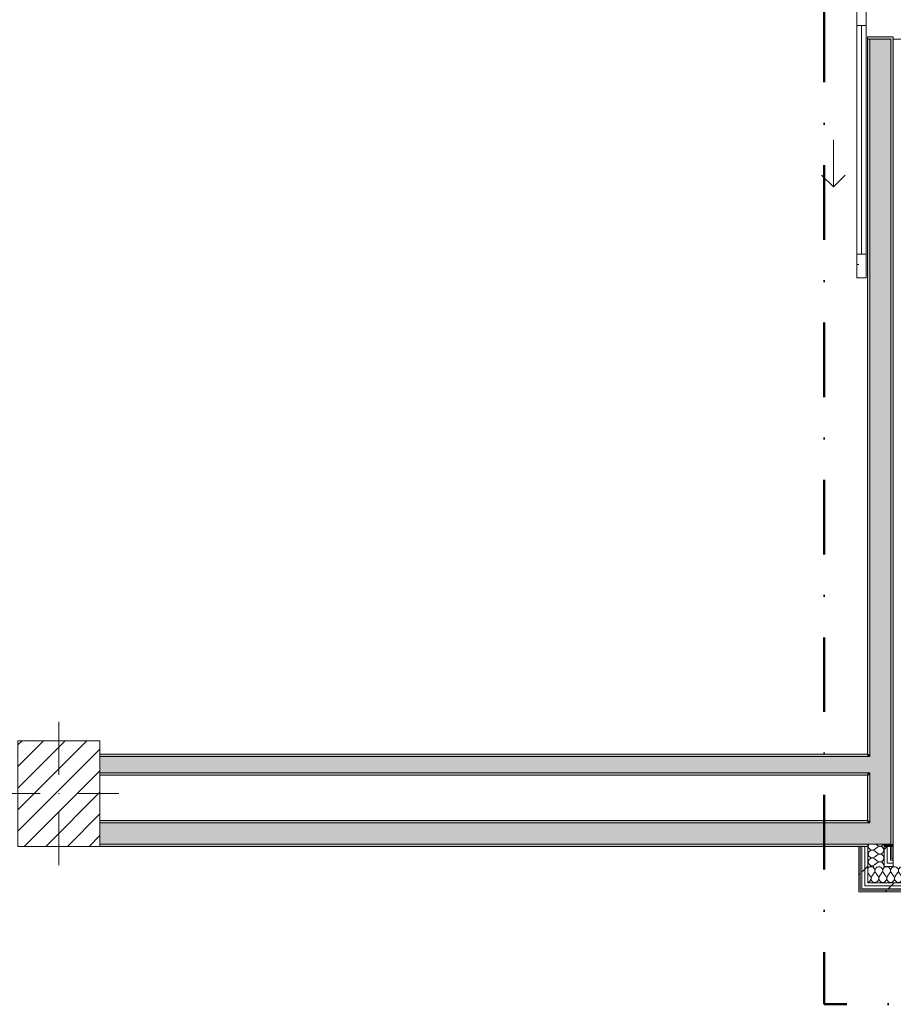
# Model space of a CAD drawing. Header units: millimetres. Extents: x -40968 to 77376, y -17881 to 4746.
# Tile 125 of 180: x -7360 to -3638, y -17757 to -13563. Entities that reach past the tile are written whole.
import ezdxf

# ---------------------------------------------------------------- set-up
doc = ezdxf.new("R2010")
doc.units = ezdxf.units.MM
doc.header["$MEASUREMENT"] = 0
doc.linetypes.add('Punto & Rayas', pattern=[670.277762, 317.5, -176.388889, 0, -176.388874])
doc.linetypes.add('Wipeout_Contour', pattern=[1000, 0, -1000])
for name, color, linetype, lineweight, true_color in [('01_2D_Ambit_Pluma_Nº__242', 7, 'Continuous', 50, 0xfb0013), ('12_FAÇ_Façana_Pluma_Nº__102', 7, 'Continuous', 5, 0xcccccc), ('12_FAÇ_Façana_Pluma_Nº__176', 7, 'Continuous', 15, 0x93a0c6), ('Nuevo_08_E_Envans secs_Pluma_Nº__102', 7, 'Continuous', 5, 0xcccccc), ('Nuevo_08_E_Envans secs_Pluma_Nº__171', 171, 'Continuous', 13, 0xaaaaff), ('Nuevo_08_E_Envans secs_Pluma_Nº__177', 7, 'Continuous', 15, 0xf7e046), ('Puertas Archicad_Pluma_Nº__3', 7, 'Continuous', 5, 0xa4a4a4)]:
    doc.layers.add(name, color=color, linetype=linetype, lineweight=lineweight, true_color=true_color)
for name, color, linetype in [('10_ESTR_Pilars', 7, 'Continuous'), ('12_FAÇ_Façana', 7, 'Continuous'), ('Nuevo_08_E_Envans secs', 7, 'Continuous'), ('Puertas Archicad', 7, 'Continuous')]:
    doc.layers.add(name, color=color, linetype=linetype)
for name, color, linetype, lineweight in [('10_ESTR_Pilars_Pluma_Nº__20', 1, 'Continuous', 5), ('10_ESTR_Pilars_Pluma_Nº__28', 7, 'Continuous', 20), ('10_ESTR_Pilars_Pluma_Nº__42', 8, 'Continuous', 25), ('12_FAÇ_Façana_Pluma_Nº__7', 7, 'Continuous', 5), ('Nuevo_08_E_Envans secs_Pluma_Nº__1', 7, 'Continuous', 5), ('Nuevo_12_FAÇ_Façana_Pluma_Nº__1', 7, 'Continuous', 5), ('Puertas Archicad_Pluma_Nº__1', 7, 'Continuous', 5), ('Puertas Archicad_Pluma_Nº__7', 7, 'Continuous', 5)]:
    doc.layers.add(name, color=color, linetype=linetype, lineweight=lineweight)
pattern_1 = [(0, (0, 0), (0, 779.42), [48.75, -401.25]), (0, (225, 389.7), (0, 779.42), [48.75, -401.25]), (60, (0, 0), (-675, 389.7), [48.75, -401.25]), (60, (450, 0), (-675, 389.7), [48.75, -401.25]), (120, (48.75, 0), (675, 389.7), [48.75, -401.25]), (120, (498.75, 0), (675, 389.7), [48.75, -401.25]), (0, (0, 75), (0, 150), [0, -150, 0, -225]), (45, (75, 75), (-106.066, 106.066), [0, -112.5, 0, -187.5])]
pattern_2 = [(45, (0, 0), (-183.8478, 183.8478), [195, -65]), (45, (7e-14, 183.85), (-183.8478, 183.8478), [195, -65])]

# ---------------------------------------------------------------- blocks, each defined once
blk = doc.blocks.new('Muro_42_5', base_point=(-18875.4, -17084))
at = {"layer": '12_FAÇ_Façana_Pluma_Nº__102', "linetype": 'Continuous', "lineweight": 0, "true_color": 0xe5e5e5}
for points in [[(-7017.9, -16984), (-7017.9, -17074), (-3738.9, -17074), (-3738.9, -16984)], [(-3738.9, -16984), (-3648.9, -17074), (-3648.9, -16984)], [(-3738.9, -17074), (-3648.9, -17074), (-3738.9, -16984)]]:
    blk.add_hatch(color=254, dxfattribs=at).paths.add_polyline_path(points)
at = {"layer": '12_FAÇ_Façana_Pluma_Nº__176', "linetype": 'Continuous', "lineweight": 0, "true_color": 0x495063}
for points in [[(-7017.9, -16974), (-7017.9, -16984), (-3748.9, -16984), (-3748.9, -16974)], [(-3748.9, -16974), (-3738.9, -16984), (-3738.9, -16974)], [(-3748.9, -16984), (-3738.9, -16984), (-3748.9, -16974)], [(-7017.9, -17074), (-7017.9, -17084), (-3746.9, -17084), (-3746.9, -17074)], [(-3648.9, -17074), (-3676.9, -17074), (-3676.9, -17084), (-3648.9, -17084)], [(-3648.9, -17074), (-3638.9, -17084), (-3638.9, -17074)], [(-3648.9, -17084), (-3638.9, -17084), (-3648.9, -17074)]]:
    blk.add_hatch(color=251, dxfattribs=at).paths.add_polyline_path(points)
at = {"layer": '12_FAÇ_Façana_Pluma_Nº__7', "color": 7, "linetype": 'Continuous', "lineweight": 5}
for p, q in [((-3738.9, -16984), (-3738.9, -16974)), ((-3738.9, -16984), (-7017.9, -16984)), ((-3648.9, -17074), (-3648.9, -16984)), ((-7017.9, -17074), (-3746.9, -17074)), ((-3676.9, -17074), (-3746.9, -17074)), ((-3738.9, -17074), (-3648.9, -17074))]:
    blk.add_line(p, q, dxfattribs=at)
at = {"layer": '12_FAÇ_Façana_Pluma_Nº__7', "color": 7, "linetype": 'Continuous', "lineweight": 5, "flags": 128}
for points in [[(-3748.9, -16974), (-7017.9, -16974)], [(-7017.9, -17084), (-3746.9, -17084)], [(-3676.9, -17084), (-3638.9, -17084)], [(-3638.9, -17084), (-3638.9, -17074)]]:
    blk.add_lwpolyline(points, dxfattribs=at)
at = {"layer": 'Nuevo_12_FAÇ_Façana_Pluma_Nº__1', "color": 7, "linetype": 'Continuous', "lineweight": 5}
for p, q in [((-3746.9, -17074), (-3746.9, -17084)), ((-3676.9, -17084), (-3676.9, -17074))]:
    blk.add_line(p, q, dxfattribs=at)
blk = doc.blocks.new('Puerta Corredera Exterior 27')
at = {"layer": 'Puertas Archicad', "linetype": 'Continuous', "lineweight": 0, "true_color": 0xffffff}
h = blk.add_hatch(dxfattribs=at)
h.set_pattern_fill('Hormigón_en_Masa_0005', style=0, pattern_type=2)
h.set_pattern_definition(pattern_1)
h.paths.add_polyline_path([(428.1, 45), (428.1, 5), (528.1, 5), (528.1, 45)])
h = blk.add_hatch(dxfattribs=at)
h.set_pattern_fill('Hormigón_en_Masa_0005', style=0, pattern_type=2)
h.set_pattern_definition(pattern_1)
h.paths.add_polyline_path([(1602.1, 5), (1602.1, 45), (1502.1, 45), (1502.1, 5)])
at = {"layer": 'Puertas Archicad_Pluma_Nº__1', "color": 7, "linetype": 'Continuous', "lineweight": 5}
for p, q in [((428.1, 45), (528.1, 45)), ((428.1, 5), (428.1, 45)), ((528.1, 45), (528.1, 5)), ((1502.1, 5), (1502.1, 45)), ((1502.1, 45), (1602.1, 45)), ((1602.1, 45), (1602.1, 5)), ((528.1, 5), (428.1, 5)), ((528.1, 25), (1502.1, 25)), ((1602.1, 5), (1502.1, 5))]:
    blk.add_line(p, q, dxfattribs=at)
at = {"layer": 'Puertas Archicad_Pluma_Nº__1', "color": 7, "linetype": 'Continuous', "lineweight": 5, "flags": 128}
for points in [[(528.1, 45), (1502.1, 45), (1502.1, 25), (528.1, 25)], [(528.1, 25), (1502.1, 25), (1502.1, 5), (528.1, 5)]]:
    blk.add_lwpolyline(points, close=True, dxfattribs=at)
at = {"layer": 'Puertas Archicad_Pluma_Nº__3', "color": 253, "linetype": 'Continuous', "lineweight": 5, "true_color": 0xa4a4a4}
for p, q in [((1215.1, 145), (1165.1, 195)), ((1015.1, 145), (1215.1, 145)), ((1215.1, 145), (1165.1, 95))]:
    blk.add_line(p, q, dxfattribs=at)
at = {"layer": 'Puertas Archicad_Pluma_Nº__7', "color": 7, "linetype": 'Continuous', "lineweight": 5}
for p, q in [((-577, 0), (-577, -110)), ((577, 0), (577, -110)), ((-587, -110), (-577, -110)), ((587, -110), (577, -110))]:
    blk.add_line(p, q, dxfattribs=at)
blk = doc.blocks.new('Muro_45_5', base_point=(-3748.9, -17084))
at = {"layer": '12_FAÇ_Façana_Pluma_Nº__102', "linetype": 'Continuous', "lineweight": 0, "true_color": 0xe5e5e5}
for points in [[(-3738.9, -16701), (-3648.9, -16701), (-3648.9, -13647), (-3738.9, -13647)], [(-3738.9, -16701), (-3738.9, -16771), (-3648.9, -16771), (-3648.9, -16701)], [(-3738.9, -16771), (-3738.9, -16984), (-3648.9, -16984), (-3648.9, -16771)]]:
    blk.add_hatch(color=254, dxfattribs=at).paths.add_polyline_path(points)
at = {"layer": '12_FAÇ_Façana_Pluma_Nº__176', "linetype": 'Continuous', "lineweight": 0, "true_color": 0x495063}
for points in [[(-3638.9, -13647), (-3638.9, -13637), (-3748.9, -13637), (-3748.9, -13647), (-3648.9, -13647)], [(-3748.9, -13647), (-3748.9, -16691), (-3738.9, -16691), (-3738.9, -13647)], [(-3638.9, -13647), (-3648.9, -13647), (-3648.9, -17074), (-3638.9, -17074)], [(-3748.9, -16691), (-3748.9, -16701), (-3738.9, -16701), (-3738.9, -16691)], [(-3748.9, -16771), (-3748.9, -16781), (-3738.9, -16781), (-3738.9, -16771)], [(-3748.9, -16781), (-3748.9, -16974), (-3738.9, -16974), (-3738.9, -16781)]]:
    blk.add_hatch(color=251, dxfattribs=at).paths.add_polyline_path(points)
at = {"layer": '12_FAÇ_Façana_Pluma_Nº__7', "color": 7, "linetype": 'Continuous', "lineweight": 5}
for p, q in [((-3748.9, -13637), (-3638.9, -13637)), ((-3748.9, -13647), (-3748.9, -13637)), ((-3648.9, -13647), (-3748.9, -13647)), ((-3738.9, -13647), (-3738.9, -16701)), ((-3648.9, -16701), (-3648.9, -13647)), ((-3638.9, -13647), (-3638.9, -13637)), ((-3738.9, -16701), (-3748.9, -16701)), ((-3648.9, -16771), (-3648.9, -16701)), ((-3748.9, -16771), (-3738.9, -16771)), ((-3738.9, -16771), (-3738.9, -16974)), ((-3648.9, -16984), (-3648.9, -16771)), ((-3738.9, -16984), (-3738.9, -16974)), ((-3648.9, -17074), (-3648.9, -16984))]:
    blk.add_line(p, q, dxfattribs=at)
at = {"layer": '12_FAÇ_Façana_Pluma_Nº__7', "color": 7, "linetype": 'Continuous', "lineweight": 5, "flags": 128}
for points in [[(-3748.9, -13647), (-3748.9, -16691)], [(-3638.9, -17074), (-3638.9, -13647)], [(-3748.9, -16781), (-3748.9, -16974)]]:
    blk.add_lwpolyline(points, dxfattribs=at)
at = {"layer": 'Puertas Archicad', "color": 253, "linetype": 'Continuous', "lineweight": 5, "true_color": 0xa4a4a6, "xscale": -1, "zscale": 1000, "rotation": 90}
blk.add_blockref('Puerta Corredera Exterior 27', (-3748.9, -13060), dxfattribs=at)
blk = doc.blocks.new('Muro_58_5', base_point=(-3748.9, -16691))
at = {"layer": '12_FAÇ_Façana_Pluma_Nº__102', "linetype": 'Continuous', "lineweight": 0, "true_color": 0xe5e5e5}
for points in [[(-7017.9, -16701), (-7017.9, -16771), (-3748.9, -16771), (-3748.9, -16701)], [(-3748.9, -16701), (-3748.9, -16771), (-3738.9, -16771), (-3738.9, -16701)]]:
    blk.add_hatch(color=254, dxfattribs=at).paths.add_polyline_path(points)
at = {"layer": '12_FAÇ_Façana_Pluma_Nº__176', "linetype": 'Continuous', "lineweight": 0, "true_color": 0x495063}
for points in [[(-7017.9, -16691), (-7017.9, -16701), (-3748.9, -16701), (-3748.9, -16691)], [(-7017.9, -16781), (-3748.9, -16781), (-3748.9, -16771), (-7017.9, -16771)]]:
    blk.add_hatch(color=251, dxfattribs=at).paths.add_polyline_path(points)
at = {"layer": '12_FAÇ_Façana_Pluma_Nº__7', "color": 7, "linetype": 'Continuous', "lineweight": 5}
for p, q in [((-3748.9, -16701), (-7017.9, -16701)), ((-3738.9, -16701), (-3748.9, -16701)), ((-7017.9, -16771), (-3748.9, -16771)), ((-3748.9, -16771), (-3738.9, -16771))]:
    blk.add_line(p, q, dxfattribs=at)
at = {"layer": '12_FAÇ_Façana_Pluma_Nº__7', "color": 7, "linetype": 'Continuous', "lineweight": 5, "flags": 128}
for points in [[(-3748.9, -16691), (-7017.9, -16691)], [(-7017.9, -16781), (-3748.9, -16781)]]:
    blk.add_lwpolyline(points, dxfattribs=at)
blk = doc.blocks.new('*X116')
at = {"layer": 'Nuevo_08_E_Envans secs_Pluma_Nº__102', "color": 254, "linetype": 'Continuous', "lineweight": 5, "true_color": 0xcccccc}
for p, q in [((-3745.6, -17176.1), (-3746.9, -17177.9)), ((-3742.1, -17173.1), (-3745.6, -17176.1)), ((-3737.9, -17171.3), (-3742.1, -17173.1)), ((-3733.3, -17170.6), (-3737.9, -17171.3)), ((-3728.8, -17171.3), (-3733.3, -17170.6)), ((-3724.6, -17173.1), (-3728.8, -17171.3)), ((-3721, -17176.1), (-3724.6, -17173.1)), ((-3718.4, -17179.9), (-3721, -17176.1)), ((-3717, -17184.2), (-3718.4, -17179.9)), ((-3717.8, -17193.3), (-3716.7, -17188.8)), ((-3716.7, -17188.8), (-3717, -17184.2)), ((-3716.4, -17184.2), (-3716.6, -17188.8)), ((-3716.6, -17188.8), (-3715.6, -17193.3)), ((-3714.9, -17179.9), (-3716.4, -17184.2)), ((-3712.3, -17176.1), (-3714.9, -17179.9)), ((-3708.8, -17173.1), (-3712.3, -17176.1)), ((-3704.6, -17171.3), (-3708.8, -17173.1)), ((-3700, -17170.6), (-3704.6, -17171.3)), ((-3695.4, -17171.3), (-3700, -17170.6)), ((-3691.2, -17173.1), (-3695.4, -17171.3)), ((-3687.7, -17176.1), (-3691.2, -17173.1)), ((-3686.2, -17178.3), (-3687.7, -17176.1)), ((-3746.9, -17196.9), (-3746.7, -17197.3)), ((-3736.7, -17210.6), (-3746.7, -17197.3)), ((-3733.4, -17219.1), (-3736.7, -17210.6)), ((-3734.9, -17227), (-3733.4, -17219.1)), ((-3730, -17210.6), (-3733.3, -17219.1)), ((-3733.3, -17219.1), (-3732.3, -17224.4)), ((-3730, -17210.6), (-3720, -17197.3)), ((-3720, -17197.3), (-3717.8, -17193.3)), ((-3715.6, -17193.3), (-3713.3, -17197.3)), ((-3709.9, -17201.9), (-3713.3, -17197.3)), ((-3746.9, -17236.4), (-3743.3, -17235.4))]:
    blk.add_line(p, q, dxfattribs=at)
blk = doc.blocks.new('*X117')
at = {"layer": 'Nuevo_08_E_Envans secs_Pluma_Nº__102', "color": 254, "linetype": 'Continuous', "lineweight": 5, "true_color": 0xcccccc}
for p, q in [((-3703.3, -17210.6), (-3709.9, -17201.9)), ((-3696.7, -17210.6), (-3686.7, -17197.3)), ((-3676.9, -17201.5), (-3680, -17197.3))]:
    blk.add_line(p, q, dxfattribs=at)
for centre, start, end in [((-3700, -17187.3), 323.1301, 33.3181), ((-3666.7, -17187.3), 127.8541, 216.8699), ((-3750, -17220.6), 290.4481, 339.5519), ((-3716.7, -17220.6), 194.6933, 36.8699), ((-3683.3, -17220.6), 143.1301, 292.7274)]:
    blk.add_arc(centre, 16.7, start, end, dxfattribs=at)
blk = doc.blocks.new('*X118')
at = {"layer": 'Nuevo_08_E_Envans secs_Pluma_Nº__102', "color": 254, "linetype": 'Continuous', "lineweight": 5, "true_color": 0xcccccc}
for p, q in [((-3675.4, -17173.1), (-3676.9, -17174.3)), ((-3671.2, -17171.3), (-3675.4, -17173.1)), ((-3666.7, -17170.6), (-3671.2, -17171.3)), ((-3662.1, -17171.3), (-3666.7, -17170.6)), ((-3657.9, -17173.1), (-3662.1, -17171.3)), ((-3654.4, -17176.1), (-3657.9, -17173.1)), ((-3651.8, -17179.9), (-3654.4, -17176.1)), ((-3650.3, -17184.2), (-3651.8, -17179.9)), ((-3651.1, -17193.3), (-3650.1, -17188.8)), ((-3650.1, -17188.8), (-3650.3, -17184.2)), ((-3649.7, -17184.2), (-3649.9, -17188.8)), ((-3649.9, -17188.8), (-3648.9, -17193.3)), ((-3648.2, -17179.9), (-3649.7, -17184.2)), ((-3645.6, -17176.1), (-3648.2, -17179.9)), ((-3642.1, -17173.1), (-3645.6, -17176.1)), ((-3638.9, -17171.7), (-3642.1, -17173.1)), ((-3670, -17210.6), (-3676.9, -17201.5)), ((-3674.6, -17234.8), (-3668.4, -17228.1)), ((-3666.7, -17219.1), (-3670, -17210.6)), ((-3668.4, -17228.1), (-3666.7, -17219.1)), ((-3663.3, -17210.6), (-3666.6, -17219.1)), ((-3666.6, -17219.1), (-3664.9, -17228.1)), ((-3664.9, -17228.1), (-3658.8, -17234.8)), ((-3663.3, -17210.6), (-3653.3, -17197.3)), ((-3653.3, -17197.3), (-3651.1, -17193.3)), ((-3648.9, -17193.3), (-3646.7, -17197.3)), ((-3638.9, -17207.7), (-3646.7, -17197.3)), ((-3641.2, -17234.8), (-3638.9, -17232.3)), ((-3676.9, -17235.5), (-3674.6, -17234.8)), ((-3658.8, -17234.8), (-3650, -17237.3)), ((-3650, -17237.3), (-3641.2, -17234.8))]:
    blk.add_line(p, q, dxfattribs=at)
blk = doc.blocks.new('*X119')
at = {"layer": 'Nuevo_08_E_Envans secs_Pluma_Nº__102', "color": 254, "linetype": 'Continuous', "lineweight": 5, "true_color": 0xcccccc}
for p, q in [((-3637.9, -17171.3), (-3638.9, -17171.7)), ((-3633.3, -17170.6), (-3637.9, -17171.3)), ((-3628.8, -17171.3), (-3633.3, -17170.6)), ((-3624.6, -17173.1), (-3628.8, -17171.3)), ((-3621, -17176.1), (-3624.6, -17173.1)), ((-3618.4, -17179.9), (-3621, -17176.1)), ((-3617, -17184.2), (-3618.4, -17179.9)), ((-3617.8, -17193.3), (-3616.7, -17188.8)), ((-3616.7, -17188.8), (-3617, -17184.2)), ((-3616.4, -17184.2), (-3616.6, -17188.8)), ((-3616.6, -17188.8), (-3615.6, -17193.3)), ((-3614.9, -17179.9), (-3616.4, -17184.2)), ((-3612.3, -17176.1), (-3614.9, -17179.9)), ((-3608.8, -17173.1), (-3612.3, -17176.1)), ((-3604.6, -17171.3), (-3608.8, -17173.1)), ((-3600, -17170.6), (-3604.6, -17171.3)), ((-3598.9, -17170.8), (-3600, -17170.6)), ((-3636.7, -17210.6), (-3638.9, -17207.7)), ((-3638.9, -17232.3), (-3635.1, -17228.1)), ((-3633.4, -17219.1), (-3636.7, -17210.6)), ((-3635.1, -17228.1), (-3633.4, -17219.1)), ((-3630, -17210.6), (-3633.3, -17219.1)), ((-3633.3, -17219.1), (-3631.6, -17228.1)), ((-3631.6, -17228.1), (-3625.4, -17234.8)), ((-3630, -17210.6), (-3620, -17197.3)), ((-3620, -17197.3), (-3617.8, -17193.3)), ((-3615.6, -17193.3), (-3613.3, -17197.3)), ((-3603.3, -17210.6), (-3613.3, -17197.3)), ((-3607.9, -17234.8), (-3601.8, -17228.1)), ((-3600.1, -17219.1), (-3603.3, -17210.6)), ((-3601.8, -17228.1), (-3600.1, -17219.1)), ((-3598.9, -17216.4), (-3599.9, -17219.1)), ((-3599.9, -17219.1), (-3598.9, -17224.6)), ((-3625.4, -17234.8), (-3616.7, -17237.3)), ((-3616.7, -17237.3), (-3607.9, -17234.8))]:
    blk.add_line(p, q, dxfattribs=at)
blk = doc.blocks.new('Muro_75_5', base_point=(-3784.9, -17277))
at = {"color": 254, "linetype": 'Wipeout_Contour', "lineweight": 0, "ltscale": 53046.495508}
blk.add_wipeout([(-3778.9, -17271), (-3784.9, -17271), (-3784.9, -17277)], dxfattribs=at).dxf.layer = 'Nuevo_08_E_Envans secs'
at = {"layer": 'Nuevo_08_E_Envans secs_Pluma_Nº__171', "linetype": 'Continuous', "lineweight": 13, "true_color": 0xaaaaff}
h = blk.add_hatch(dxfattribs=at)
h.set_pattern_fill('Panellat_HPL_0005', color=161, style=0, pattern_type=2)
h.set_pattern_definition(pattern_2)
h.paths.add_polyline_path([(-3778.9, -17271), (-3784.9, -17271), (-3784.9, -17277)])
at = {"color": 254, "linetype": 'Wipeout_Contour', "lineweight": 0, "ltscale": 52988.465376}
blk.add_wipeout([(-3772.9, -17252), (-3772.9, -17265), (-3759.9, -17252)], dxfattribs=at).dxf.layer = 'Nuevo_08_E_Envans secs'
at = {"layer": 'Nuevo_08_E_Envans secs_Pluma_Nº__177', "linetype": 'Continuous', "lineweight": 15, "true_color": 0xf7e046}
h = blk.add_hatch(dxfattribs=at)
h.set_pattern_fill('Panellat_HPL_0005', color=53, style=0, pattern_type=2)
h.set_pattern_definition(pattern_2)
h.paths.add_polyline_path([(-3772.9, -17252), (-3772.9, -17265), (-3759.9, -17252)])
at = {"color": 254, "linetype": 'Wipeout_Contour', "lineweight": 0, "ltscale": 52942.050996}
blk.add_wipeout([(-3759.9, -17239), (-3759.9, -17252), (-3746.9, -17239)], dxfattribs=at).dxf.layer = 'Nuevo_08_E_Envans secs'
at = {"layer": 'Nuevo_08_E_Envans secs_Pluma_Nº__177', "linetype": 'Continuous', "lineweight": 15, "true_color": 0xf7e046}
h = blk.add_hatch(dxfattribs=at)
h.set_pattern_fill('Panellat_HPL_0005', color=53, style=0, pattern_type=2)
h.set_pattern_definition(pattern_2)
h.paths.add_polyline_path([(-3759.9, -17239), (-3759.9, -17252), (-3746.9, -17239)])
at = {"layer": 'Nuevo_08_E_Envans secs', "color": 7, "lineweight": 20}
blk.add_blockref('*X116', (0, 0), dxfattribs=at)
at = {"color": 254, "linetype": 'Wipeout_Contour', "lineweight": 0, "ltscale": 52646.110526}
blk.add_wipeout([(-3663.9, -17156), (-3676.9, -17156), (-3676.9, -17169)], dxfattribs=at).dxf.layer = 'Nuevo_08_E_Envans secs'
at = {"color": 254, "linetype": 'Wipeout_Contour', "lineweight": 0, "ltscale": 53052.264192}
blk.add_wipeout([(-3778.9, -17271), (-3784.9, -17277), (-3778.9, -17277)], dxfattribs=at).dxf.layer = 'Nuevo_08_E_Envans secs'
at = {"layer": 'Nuevo_08_E_Envans secs_Pluma_Nº__171', "linetype": 'Continuous', "lineweight": 13, "true_color": 0xaaaaff}
h = blk.add_hatch(dxfattribs=at)
h.set_pattern_fill('Panellat_HPL_0005', color=161, style=0, pattern_type=2)
h.set_pattern_definition(pattern_2)
h.paths.add_polyline_path([(-3778.9, -17271), (-3784.9, -17277), (-3778.9, -17277)])
at = {"layer": 'Nuevo_08_E_Envans secs_Pluma_Nº__177', "linetype": 'Continuous', "lineweight": 15, "true_color": 0xf7e046}
h = blk.add_hatch(dxfattribs=at)
h.set_pattern_fill('Panellat_HPL_0005', color=53, style=0, pattern_type=2)
h.set_pattern_definition(pattern_2)
h.paths.add_polyline_path([(-3663.9, -17156), (-3676.9, -17156), (-3676.9, -17169)])
at = {"color": 254, "linetype": 'Wipeout_Contour', "lineweight": 0, "ltscale": 52599.821123}
blk.add_wipeout([(-3663.9, -17143), (-3663.9, -17156), (-3650.9, -17143)], dxfattribs=at).dxf.layer = 'Nuevo_08_E_Envans secs'
at = {"color": 254, "linetype": 'Wipeout_Contour', "lineweight": 0, "ltscale": 69948.001997}
blk.add_wipeout([(-3778.9, -17277), (778.9, -17277), (778.9, -17271), (-3778.9, -17271)], dxfattribs=at).dxf.layer = 'Nuevo_08_E_Envans secs'
at = {"layer": 'Nuevo_08_E_Envans secs_Pluma_Nº__171', "linetype": 'Continuous', "lineweight": 13, "true_color": 0xaaaaff}
h = blk.add_hatch(dxfattribs=at)
h.set_pattern_fill('Panellat_HPL_0005', color=161, style=0, pattern_type=2)
h.set_pattern_definition(pattern_2)
h.paths.add_polyline_path([(-3778.9, -17277), (778.9, -17277), (778.9, -17271), (-3778.9, -17271)])
at = {"layer": 'Nuevo_08_E_Envans secs_Pluma_Nº__177', "linetype": 'Continuous', "lineweight": 15, "true_color": 0xf7e046}
h = blk.add_hatch(dxfattribs=at)
h.set_pattern_fill('Panellat_HPL_0005', color=53, style=0, pattern_type=2)
h.set_pattern_definition(pattern_2)
h.paths.add_polyline_path([(-3663.9, -17143), (-3663.9, -17156), (-3650.9, -17143)])
at = {"color": 254, "linetype": 'Wipeout_Contour', "lineweight": 0, "ltscale": 52547.345645}
blk.add_wipeout([(-3644.9, -17131), (-3644.9, -17137), (-3638.9, -17131)], dxfattribs=at).dxf.layer = 'Nuevo_08_E_Envans secs'
at = {"color": 254, "linetype": 'Wipeout_Contour', "lineweight": 0, "ltscale": 52999.584852}
blk.add_wipeout([(-3759.9, -17252), (-3772.9, -17265), (-3759.9, -17265)], dxfattribs=at).dxf.layer = 'Nuevo_08_E_Envans secs'
at = {"layer": 'Nuevo_08_E_Envans secs_Pluma_Nº__171', "linetype": 'Continuous', "lineweight": 13, "true_color": 0xaaaaff}
h = blk.add_hatch(dxfattribs=at)
h.set_pattern_fill('Panellat_HPL_0005', color=161, style=0, pattern_type=2)
h.set_pattern_definition(pattern_2)
h.paths.add_polyline_path([(-3644.9, -17131), (-3644.9, -17137), (-3638.9, -17131)])
at = {"layer": 'Nuevo_08_E_Envans secs_Pluma_Nº__177', "linetype": 'Continuous', "lineweight": 15, "true_color": 0xf7e046}
h = blk.add_hatch(dxfattribs=at)
h.set_pattern_fill('Panellat_HPL_0005', color=53, style=0, pattern_type=2)
h.set_pattern_definition(pattern_2)
h.paths.add_polyline_path([(-3759.9, -17252), (-3772.9, -17265), (-3759.9, -17265)])
at = {"layer": 'Nuevo_08_E_Envans secs_Pluma_Nº__1', "color": 7, "linetype": 'Continuous', "lineweight": 5, "flags": 128}
blk.add_lwpolyline([(-3784.9, -17277), (-3784.9, -17271)], dxfattribs=at)
at = {"color": 254, "linetype": 'Wipeout_Contour', "lineweight": 0, "ltscale": 69878.642159}
blk.add_wipeout([(-3759.9, -17265), (778.9, -17265), (778.9, -17252), (-3759.9, -17252)], dxfattribs=at).dxf.layer = 'Nuevo_08_E_Envans secs'
at = {"layer": 'Nuevo_08_E_Envans secs_Pluma_Nº__177', "linetype": 'Continuous', "lineweight": 15, "true_color": 0xf7e046}
h = blk.add_hatch(dxfattribs=at)
h.set_pattern_fill('Panellat_HPL_0005', color=53, style=0, pattern_type=2)
h.set_pattern_definition(pattern_2)
h.paths.add_polyline_path([(-3759.9, -17265), (778.9, -17265), (778.9, -17252), (-3759.9, -17252)])
at = {"layer": 'Nuevo_08_E_Envans secs_Pluma_Nº__1', "color": 7, "linetype": 'Continuous', "lineweight": 5, "flags": 128}
blk.add_lwpolyline([(-3784.9, -17277), (778.9, -17277)], dxfattribs=at)
at = {"color": 254, "linetype": 'Wipeout_Contour', "lineweight": 0, "ltscale": 52953.178745}
blk.add_wipeout([(-3746.9, -17239), (-3759.9, -17252), (-3746.9, -17252)], dxfattribs=at).dxf.layer = 'Nuevo_08_E_Envans secs'
at = {"layer": 'Nuevo_08_E_Envans secs_Pluma_Nº__177', "linetype": 'Continuous', "lineweight": 15, "true_color": 0xf7e046}
h = blk.add_hatch(dxfattribs=at)
h.set_pattern_fill('Panellat_HPL_0005', color=53, style=0, pattern_type=2)
h.set_pattern_definition(pattern_2)
h.paths.add_polyline_path([(-3746.9, -17239), (-3759.9, -17252), (-3746.9, -17252)])
at = {"layer": 'Nuevo_08_E_Envans secs_Pluma_Nº__1', "color": 7, "linetype": 'Continuous', "lineweight": 5}
for p, q in [((-3778.9, -17265), (-3778.9, -17271)), ((-3778.9, -17271), (-3772.9, -17271)), ((-3772.9, -17252), (-3772.9, -17265))]:
    blk.add_line(p, q, dxfattribs=at)
at = {"color": 254, "linetype": 'Wipeout_Contour', "lineweight": 0, "ltscale": 69821.735721}
blk.add_wipeout([(-3746.9, -17252), (778.9, -17252), (778.9, -17239), (-3746.9, -17239)], dxfattribs=at).dxf.layer = 'Nuevo_08_E_Envans secs'
at = {"layer": 'Nuevo_08_E_Envans secs_Pluma_Nº__177', "linetype": 'Continuous', "lineweight": 15, "true_color": 0xf7e046}
h = blk.add_hatch(dxfattribs=at)
h.set_pattern_fill('Panellat_HPL_0005', color=53, style=0, pattern_type=2)
h.set_pattern_definition(pattern_2)
h.paths.add_polyline_path([(-3746.9, -17252), (778.9, -17252), (778.9, -17239), (-3746.9, -17239)])
at = {"layer": 'Nuevo_08_E_Envans secs_Pluma_Nº__1', "color": 7, "linetype": 'Continuous', "lineweight": 5}
for p, q in [((-3746.9, -17169), (-3746.9, -17239)), ((-3772.9, -17265), (-3759.9, -17265)), ((-3772.9, -17271), (778.9, -17271)), ((-3759.9, -17252), (-3746.9, -17252)), ((-3759.9, -17265), (778.9, -17265)), ((-3746.9, -17239), (-3676.9, -17239)), ((-3746.9, -17252), (778.9, -17252)), ((-3676.9, -17239), (-3638.9, -17239)), ((-3638.9, -17239), (-3598.9, -17239))]:
    blk.add_line(p, q, dxfattribs=at)
at = {"layer": 'Nuevo_08_E_Envans secs', "color": 7, "lineweight": 20}
for name in ['*X117', '*X118', '*X119']:
    blk.add_blockref(name, (0, 0), dxfattribs=at)
at = {"color": 254, "linetype": 'Wipeout_Contour', "lineweight": 0, "ltscale": 52657.291357}
blk.add_wipeout([(-3676.9, -17169), (-3663.9, -17169), (-3663.9, -17156)], dxfattribs=at).dxf.layer = 'Nuevo_08_E_Envans secs'
at = {"layer": 'Nuevo_08_E_Envans secs_Pluma_Nº__177', "linetype": 'Continuous', "lineweight": 15, "true_color": 0xf7e046}
h = blk.add_hatch(dxfattribs=at)
h.set_pattern_fill('Panellat_HPL_0005', color=53, style=0, pattern_type=2)
h.set_pattern_definition(pattern_2)
h.paths.add_polyline_path([(-3676.9, -17169), (-3663.9, -17169), (-3663.9, -17156)])
at = {"color": 254, "linetype": 'Wipeout_Contour', "lineweight": 0, "ltscale": 70186.425818}
blk.add_wipeout([(-3663.9, -17169), (-3638.9, -17169), (-3638.9, -17156), (-3663.9, -17156)], dxfattribs=at).dxf.layer = 'Nuevo_08_E_Envans secs'
at = {"layer": 'Nuevo_08_E_Envans secs_Pluma_Nº__177', "linetype": 'Continuous', "lineweight": 15, "true_color": 0xf7e046}
h = blk.add_hatch(dxfattribs=at)
h.set_pattern_fill('Panellat_HPL_0005', color=53, style=0, pattern_type=2)
h.set_pattern_definition(pattern_2)
h.paths.add_polyline_path([(-3663.9, -17169), (-3638.9, -17169), (-3638.9, -17156), (-3663.9, -17156)])
at = {"color": 254, "linetype": 'Wipeout_Contour', "lineweight": 0, "ltscale": 52611.010309}
blk.add_wipeout([(-3663.9, -17156), (-3650.9, -17156), (-3650.9, -17143)], dxfattribs=at).dxf.layer = 'Nuevo_08_E_Envans secs'
at = {"layer": 'Nuevo_08_E_Envans secs_Pluma_Nº__177', "linetype": 'Continuous', "lineweight": 15, "true_color": 0xf7e046}
h = blk.add_hatch(dxfattribs=at)
h.set_pattern_fill('Panellat_HPL_0005', color=53, style=0, pattern_type=2)
h.set_pattern_definition(pattern_2)
h.paths.add_polyline_path([(-3663.9, -17156), (-3650.9, -17156), (-3650.9, -17143)])
at = {"layer": 'Nuevo_08_E_Envans secs_Pluma_Nº__1', "color": 7, "linetype": 'Continuous', "lineweight": 5}
blk.add_line((-3676.9, -17156), (-3676.9, -17169), dxfattribs=at)
at = {"color": 254, "linetype": 'Wipeout_Contour', "lineweight": 0, "ltscale": 70130.142234}
blk.add_wipeout([(-3650.9, -17156), (-3638.9, -17156), (-3638.9, -17143), (-3650.9, -17143)], dxfattribs=at).dxf.layer = 'Nuevo_08_E_Envans secs'
at = {"layer": 'Nuevo_08_E_Envans secs_Pluma_Nº__177', "linetype": 'Continuous', "lineweight": 15, "true_color": 0xf7e046}
h = blk.add_hatch(dxfattribs=at)
h.set_pattern_fill('Panellat_HPL_0005', color=53, style=0, pattern_type=2)
h.set_pattern_definition(pattern_2)
h.paths.add_polyline_path([(-3650.9, -17156), (-3638.9, -17156), (-3638.9, -17143), (-3650.9, -17143)])
at = {"layer": 'Nuevo_08_E_Envans secs_Pluma_Nº__1', "color": 7, "linetype": 'Continuous', "lineweight": 5}
for p, q in [((-3676.9, -17169), (-3663.9, -17169)), ((-3663.9, -17169), (-3638.9, -17169))]:
    blk.add_line(p, q, dxfattribs=at)
at = {"color": 254, "linetype": 'Wipeout_Contour', "lineweight": 0, "ltscale": 52553.153135}
blk.add_wipeout([(-3638.9, -17131), (-3644.9, -17137), (-3638.9, -17137)], dxfattribs=at).dxf.layer = 'Nuevo_08_E_Envans secs'
at = {"layer": 'Nuevo_08_E_Envans secs_Pluma_Nº__171', "linetype": 'Continuous', "lineweight": 13, "true_color": 0xaaaaff}
h = blk.add_hatch(dxfattribs=at)
h.set_pattern_fill('Panellat_HPL_0005', color=161, style=0, pattern_type=2)
h.set_pattern_definition(pattern_2)
h.paths.add_polyline_path([(-3638.9, -17131), (-3644.9, -17137), (-3638.9, -17137)])
at = {"layer": 'Nuevo_08_E_Envans secs_Pluma_Nº__1', "color": 7, "linetype": 'Continuous', "lineweight": 5}
for p, q in [((-3650.9, -17137), (-3650.9, -17143)), ((-3650.9, -17143), (-3644.9, -17143)), ((-3644.9, -17131), (-3644.9, -17137)), ((-3644.9, -17137), (-3638.9, -17137)), ((-3644.9, -17143), (-3638.9, -17143)), ((-3638.9, -17131), (-3638.9, -17137)), ((-3638.9, -17137), (-3638.9, -17143)), ((-3638.9, -17143), (-3638.9, -17156)), ((-3663.9, -17156), (-3650.9, -17156)), ((-3650.9, -17156), (-3638.9, -17156)), ((-3638.9, -17156), (-3638.9, -17169))]:
    blk.add_line(p, q, dxfattribs=at)
blk = doc.blocks.new('*X126')
at = {"layer": 'Nuevo_08_E_Envans secs_Pluma_Nº__102', "color": 254, "linetype": 'Continuous', "lineweight": 5, "true_color": 0xcccccc}
for p, q in [((-3742.7, -17074.6), (-3745.2, -17083.3)), ((-3745.2, -17083.3), (-3745, -17084)), ((-3742.1, -17074), (-3742.7, -17074.6)), ((-3713.3, -17074), (-3705.2, -17080)), ((-3705.2, -17080), (-3701.2, -17082.2)), ((-3701.2, -17082.2), (-3696.7, -17083.3)), ((-3696.7, -17083.4), (-3699.2, -17084)), ((-3696.7, -17083.3), (-3692.1, -17083)), ((-3692.1, -17083.6), (-3696.7, -17083.4)), ((-3692.1, -17083), (-3687.8, -17081.6)), ((-3691.1, -17084), (-3692.1, -17083.6)), ((-3687.8, -17081.6), (-3684, -17079)), ((-3684, -17079), (-3681.1, -17075.4)), ((-3681.1, -17075.4), (-3680.4, -17074))]:
    blk.add_line(p, q, dxfattribs=at)
blk = doc.blocks.new('*X127')
at = {"layer": 'Nuevo_08_E_Envans secs_Pluma_Nº__102', "color": 254, "linetype": 'Continuous', "lineweight": 5, "true_color": 0xcccccc}
for p, q in [((-3742.7, -17107.9), (-3745.2, -17116.7)), ((-3745, -17084), (-3742.7, -17092.1)), ((-3742.7, -17092.1), (-3736, -17098.2)), ((-3736, -17101.8), (-3742.7, -17107.9)), ((-3736, -17098.2), (-3727.1, -17099.9)), ((-3727.1, -17100.1), (-3736, -17101.8)), ((-3727.1, -17099.9), (-3718.6, -17096.7)), ((-3718.6, -17103.3), (-3727.1, -17100.1)), ((-3718.6, -17096.7), (-3705.2, -17086.7)), ((-3718.6, -17103.3), (-3705.2, -17113.3)), ((-3701.2, -17084.4), (-3705.2, -17086.7)), ((-3699.2, -17084), (-3701.2, -17084.4)), ((-3687.8, -17085.1), (-3691.1, -17084)), ((-3684, -17087.7), (-3687.8, -17085.1)), ((-3681.1, -17091.2), (-3684, -17087.7)), ((-3679.2, -17095.4), (-3681.1, -17091.2)), ((-3681.1, -17108.8), (-3679.2, -17104.6)), ((-3678.6, -17100), (-3679.2, -17095.4)), ((-3679.2, -17104.6), (-3678.6, -17100)), ((-3745.2, -17116.7), (-3742.7, -17125.4)), ((-3742.7, -17141.2), (-3745.2, -17150)), ((-3745.2, -17150), (-3742.7, -17158.8)), ((-3742.7, -17125.4), (-3736, -17131.6)), ((-3736, -17135.1), (-3742.7, -17141.2)), ((-3736, -17131.6), (-3727.1, -17133.3)), ((-3727.1, -17133.4), (-3736, -17135.1)), ((-3727.1, -17133.3), (-3718.6, -17130)), ((-3718.6, -17136.7), (-3727.1, -17133.4)), ((-3718.6, -17130), (-3705.2, -17120)), ((-3718.6, -17136.7), (-3705.2, -17146.7)), ((-3705.2, -17113.3), (-3701.2, -17115.6)), ((-3701.2, -17117.8), (-3705.2, -17120)), ((-3705.2, -17146.7), (-3701.2, -17148.9)), ((-3701.2, -17115.6), (-3696.7, -17116.6)), ((-3696.7, -17116.7), (-3701.2, -17117.8)), ((-3701.2, -17148.9), (-3696.7, -17149.9)), ((-3696.7, -17150.1), (-3701.2, -17151.1)), ((-3696.7, -17116.6), (-3692.1, -17116.4)), ((-3692.1, -17117), (-3696.7, -17116.7)), ((-3696.7, -17149.9), (-3692.1, -17149.7)), ((-3692.1, -17150.3), (-3696.7, -17150.1)), ((-3692.1, -17116.4), (-3687.8, -17114.9)), ((-3687.8, -17118.4), (-3692.1, -17117)), ((-3692.1, -17149.7), (-3687.8, -17148.2)), ((-3687.8, -17151.8), (-3692.1, -17150.3)), ((-3687.8, -17114.9), (-3684, -17112.3)), ((-3684, -17121), (-3687.8, -17118.4)), ((-3687.8, -17148.2), (-3684, -17145.6)), ((-3684, -17112.3), (-3681.1, -17108.8)), ((-3681.1, -17124.6), (-3684, -17121)), ((-3684, -17145.6), (-3681.1, -17142.1)), ((-3679.2, -17128.8), (-3681.1, -17124.6)), ((-3681.1, -17142.1), (-3679.2, -17137.9)), ((-3678.6, -17133.3), (-3679.2, -17128.8)), ((-3679.2, -17137.9), (-3678.6, -17133.3)), ((-3742.7, -17158.8), (-3736, -17164.9)), ((-3736, -17168.4), (-3736.6, -17169)), ((-3736, -17164.9), (-3727.1, -17166.6)), ((-3727.1, -17166.7), (-3736, -17168.4)), ((-3727.1, -17166.6), (-3718.6, -17163.3)), ((-3721.2, -17169), (-3727.1, -17166.7)), ((-3718.6, -17163.3), (-3705.2, -17153.3)), ((-3701.2, -17151.1), (-3705.2, -17153.3)), ((-3684, -17154.4), (-3687.8, -17151.8)), ((-3681.1, -17157.9), (-3684, -17154.4)), ((-3679.2, -17162.1), (-3681.1, -17157.9)), ((-3678.6, -17166.7), (-3679.2, -17162.1)), ((-3678.9, -17169), (-3678.6, -17166.7))]:
    blk.add_line(p, q, dxfattribs=at)
blk = doc.blocks.new('Muro_76_5', base_point=(-3784.9, -17084))
at = {"layer": 'Nuevo_08_E_Envans secs', "color": 7, "lineweight": 20}
blk.add_blockref('*X126', (0, 0), dxfattribs=at)
at = {"color": 254, "linetype": 'Wipeout_Contour', "lineweight": 0, "ltscale": 70355.530201}
blk.add_wipeout([(-3784.9, -17084), (-3784.9, -17271), (-3778.9, -17271), (-3778.9, -17084)], dxfattribs=at).dxf.layer = 'Nuevo_08_E_Envans secs'
at = {"layer": 'Nuevo_08_E_Envans secs_Pluma_Nº__171', "linetype": 'Continuous', "lineweight": 13, "true_color": 0xaaaaff}
h = blk.add_hatch(dxfattribs=at)
h.set_pattern_fill('Panellat_HPL_0005', color=161, style=0, pattern_type=2)
h.set_pattern_definition(pattern_2)
h.paths.add_polyline_path([(-3784.9, -17084), (-3784.9, -17271), (-3778.9, -17271), (-3778.9, -17084)])
at = {"color": 254, "linetype": 'Wipeout_Contour', "lineweight": 0, "ltscale": 70305.102174}
blk.add_wipeout([(-3759.9, -17252), (-3759.9, -17084), (-3772.9, -17084), (-3772.9, -17252)], dxfattribs=at).dxf.layer = 'Nuevo_08_E_Envans secs'
at = {"layer": 'Nuevo_08_E_Envans secs_Pluma_Nº__177', "linetype": 'Continuous', "lineweight": 15, "true_color": 0xf7e046}
h = blk.add_hatch(dxfattribs=at)
h.set_pattern_fill('Panellat_HPL_0005', color=53, style=0, pattern_type=2)
h.set_pattern_definition(pattern_2)
h.paths.add_polyline_path([(-3759.9, -17252), (-3759.9, -17084), (-3772.9, -17084), (-3772.9, -17252)])
at = {"layer": 'Nuevo_08_E_Envans secs_Pluma_Nº__1', "color": 7, "linetype": 'Continuous', "lineweight": 5}
blk.add_line((-3778.9, -17265), (-3778.9, -17271), dxfattribs=at)
at = {"layer": 'Nuevo_08_E_Envans secs_Pluma_Nº__1', "color": 7, "linetype": 'Continuous', "lineweight": 5, "flags": 128}
blk.add_lwpolyline([(-3784.9, -17084), (-3784.9, -17271)], dxfattribs=at)
at = {"color": 254, "linetype": 'Wipeout_Contour', "lineweight": 0, "ltscale": 70268.572196}
blk.add_wipeout([(-3746.9, -17239), (-3746.9, -17084), (-3759.9, -17084), (-3759.9, -17239)], dxfattribs=at).dxf.layer = 'Nuevo_08_E_Envans secs'
at = {"layer": 'Nuevo_08_E_Envans secs_Pluma_Nº__177', "linetype": 'Continuous', "lineweight": 15, "true_color": 0xf7e046}
h = blk.add_hatch(dxfattribs=at)
h.set_pattern_fill('Panellat_HPL_0005', color=53, style=0, pattern_type=2)
h.set_pattern_definition(pattern_2)
h.paths.add_polyline_path([(-3746.9, -17239), (-3746.9, -17084), (-3759.9, -17084), (-3759.9, -17239)])
at = {"layer": 'Nuevo_08_E_Envans secs_Pluma_Nº__1', "color": 7, "linetype": 'Continuous', "lineweight": 5}
for p, q in [((-3778.9, -17084), (-3778.9, -17265)), ((-3772.9, -17084), (-3772.9, -17252)), ((-3759.9, -17084), (-3759.9, -17239)), ((-3746.9, -17084), (-3746.9, -17169)), ((-3746.9, -17169), (-3746.9, -17239)), ((-3772.9, -17252), (-3772.9, -17265)), ((-3759.9, -17239), (-3759.9, -17252))]:
    blk.add_line(p, q, dxfattribs=at)
at = {"layer": 'Nuevo_08_E_Envans secs_Pluma_Nº__1', "color": 7, "linetype": 'Continuous', "lineweight": 5, "flags": 128}
for points in [[(-3784.9, -17084), (-3778.9, -17084)], [(-3778.9, -17084), (-3772.9, -17084)], [(-3772.9, -17084), (-3759.9, -17084)], [(-3759.9, -17084), (-3746.9, -17084)]]:
    blk.add_lwpolyline(points, dxfattribs=at)
at = {"layer": 'Nuevo_12_FAÇ_Façana_Pluma_Nº__1', "color": 7, "linetype": 'Continuous', "lineweight": 5}
blk.add_line((-3746.9, -17074), (-3746.9, -17084), dxfattribs=at)
at = {"layer": 'Nuevo_08_E_Envans secs', "color": 7, "lineweight": 20}
blk.add_blockref('*X127', (0, 0), dxfattribs=at)
at = {"color": 254, "linetype": 'Wipeout_Contour', "lineweight": 0, "ltscale": 70036.042364}
blk.add_wipeout([(-3676.9, -17084), (-3676.9, -17156), (-3663.9, -17156), (-3663.9, -17084)], dxfattribs=at).dxf.layer = 'Nuevo_08_E_Envans secs'
at = {"layer": 'Nuevo_08_E_Envans secs_Pluma_Nº__177', "linetype": 'Continuous', "lineweight": 15, "true_color": 0xf7e046}
h = blk.add_hatch(dxfattribs=at)
h.set_pattern_fill('Panellat_HPL_0005', color=53, style=0, pattern_type=2)
h.set_pattern_definition(pattern_2)
h.paths.add_polyline_path([(-3676.9, -17084), (-3676.9, -17156), (-3663.9, -17156), (-3663.9, -17084)])
at = {"color": 254, "linetype": 'Wipeout_Contour', "lineweight": 0, "ltscale": 69999.73207}
blk.add_wipeout([(-3650.9, -17143), (-3650.9, -17084), (-3663.9, -17084), (-3663.9, -17143)], dxfattribs=at).dxf.layer = 'Nuevo_08_E_Envans secs'
at = {"layer": 'Nuevo_08_E_Envans secs_Pluma_Nº__177', "linetype": 'Continuous', "lineweight": 15, "true_color": 0xf7e046}
h = blk.add_hatch(dxfattribs=at)
h.set_pattern_fill('Panellat_HPL_0005', color=53, style=0, pattern_type=2)
h.set_pattern_definition(pattern_2)
h.paths.add_polyline_path([(-3650.9, -17143), (-3650.9, -17084), (-3663.9, -17084), (-3663.9, -17143)])
at = {"layer": '12_FAÇ_Façana_Pluma_Nº__7', "color": 7, "linetype": 'Continuous', "lineweight": 5}
blk.add_line((-3676.9, -17074), (-3746.9, -17074), dxfattribs=at)
at = {"layer": 'Nuevo_08_E_Envans secs_Pluma_Nº__1', "color": 7, "linetype": 'Continuous', "lineweight": 5}
for p, q in [((-3676.9, -17084), (-3676.9, -17156)), ((-3676.9, -17156), (-3676.9, -17169))]:
    blk.add_line(p, q, dxfattribs=at)
at = {"layer": 'Nuevo_12_FAÇ_Façana_Pluma_Nº__1', "color": 7, "linetype": 'Continuous', "lineweight": 5}
blk.add_line((-3676.9, -17084), (-3676.9, -17074), dxfattribs=at)
at = {"color": 254, "linetype": 'Wipeout_Contour', "lineweight": 0, "ltscale": 69963.32148}
blk.add_wipeout([(-3638.9, -17131), (-3638.9, -17084), (-3644.9, -17084), (-3644.9, -17131)], dxfattribs=at).dxf.layer = 'Nuevo_08_E_Envans secs'
at = {"layer": 'Nuevo_08_E_Envans secs_Pluma_Nº__171', "linetype": 'Continuous', "lineweight": 13, "true_color": 0xaaaaff}
h = blk.add_hatch(dxfattribs=at)
h.set_pattern_fill('Panellat_HPL_0005', color=161, style=0, pattern_type=2)
h.set_pattern_definition(pattern_2)
h.paths.add_polyline_path([(-3638.9, -17131), (-3638.9, -17084), (-3644.9, -17084), (-3644.9, -17131)])
at = {"layer": 'Nuevo_08_E_Envans secs_Pluma_Nº__1', "color": 7, "linetype": 'Continuous', "lineweight": 5}
for p, q in [((-3663.9, -17084), (-3663.9, -17143)), ((-3650.9, -17084), (-3650.9, -17137)), ((-3644.9, -17084), (-3644.9, -17131)), ((-3663.9, -17143), (-3663.9, -17156)), ((-3650.9, -17137), (-3650.9, -17143)), ((-3644.9, -17131), (-3644.9, -17137))]:
    blk.add_line(p, q, dxfattribs=at)
at = {"layer": 'Nuevo_08_E_Envans secs_Pluma_Nº__1', "color": 7, "linetype": 'Continuous', "lineweight": 5, "flags": 128}
for points in [[(-3676.9, -17084), (-3663.9, -17084)], [(-3663.9, -17084), (-3650.9, -17084)], [(-3650.9, -17084), (-3644.9, -17084)], [(-3644.9, -17084), (-3638.9, -17084)], [(-3638.9, -17131), (-3638.9, -17084)]]:
    blk.add_lwpolyline(points, dxfattribs=at)
blk = doc.blocks.new('Muro_156_5', base_point=(-3573.9, -17277))
at = {"layer": 'Nuevo_08_E_Envans secs_Pluma_Nº__1', "color": 7, "linetype": 'Continuous', "lineweight": 5}
for p, q in [((-3638.9, -17131), (-3638.9, -17137)), ((-3638.9, -17137), (-3638.9, -17143)), ((-3638.9, -17143), (-3638.9, -17156)), ((-3638.9, -17156), (-3638.9, -17169))]:
    blk.add_line(p, q, dxfattribs=at)
at = {"layer": 'Nuevo_08_E_Envans secs_Pluma_Nº__1', "color": 7, "linetype": 'Continuous', "lineweight": 5, "flags": 128}
for points in [[(-3598.9, -13647), (-3638.9, -13647)], [(-3638.9, -13647), (-3638.9, -17131)]]:
    blk.add_lwpolyline(points, dxfattribs=at)
blk = doc.blocks.new('Pilar_25_5', base_point=(-7192.9, -16859))
at = {"color": 254, "linetype": 'Wipeout_Contour', "lineweight": 0, "ltscale": 73320.813455}
blk.add_wipeout([(-7367.9, -17084), (-7017.9, -17084), (-7017.9, -16634), (-7367.9, -16634)], dxfattribs=at).dxf.layer = '10_ESTR_Pilars'
at = {"layer": '10_ESTR_Pilars_Pluma_Nº__42', "linetype": 'Continuous', "lineweight": 25}
h = blk.add_hatch(dxfattribs=at)
h.set_pattern_fill('00_GCT_trama_45º_e1_400__01', color=8, style=0, pattern_type=2)
h.set_pattern_definition([(45, (0, 0), (-45.96194, 45.96194), [])])
h.paths.add_polyline_path([(-7367.9, -17084), (-7017.9, -17084), (-7017.9, -16634), (-7367.9, -16634)])
at = {"layer": '10_ESTR_Pilars_Pluma_Nº__20', "color": 1, "linetype": 'Continuous', "lineweight": 5}
for p, q in [((-7192.9, -16779), (-7192.9, -16554)), ((-7272.9, -16859), (-7447.9, -16859)), ((-7112.9, -16859), (-6937.9, -16859)), ((-7192.9, -16939), (-7192.9, -17164))]:
    blk.add_line(p, q, dxfattribs=at)
blk.add_point((-7192.9, -16859), dxfattribs=at)
at = {"layer": '10_ESTR_Pilars_Pluma_Nº__28', "color": 7, "linetype": 'Continuous', "lineweight": 20, "flags": 128}
blk.add_lwpolyline([(-7367.9, -17084), (-7017.9, -17084), (-7017.9, -16634), (-7367.9, -16634)], close=True, dxfattribs=at)

msp = doc.modelspace()

# ---------------------------------------------------------------- linework, layer by layer
at = {"layer": '01_2D_Ambit_Pluma_Nº__242', "color": 1, "linetype": 'Punto & Rayas', "lineweight": 50, "true_color": 0xfb0013, "flags": 128}
msp.add_lwpolyline([(-28500, 1816.8), (-28500, 4745.9), (7879.6, 4745.9), (7879.6, -1396.9), (6474.1, -1396.9), (6474.1, -11392.7), (6916.3, -11392.7), (6916.3, -17756.6), (-3932.3, -17756.6), (-3932.3, -11834.9), (-2447.9, -11834.9), (-2447.9, -2249.6), (-23311.2, -2249.6), (-23311.2, 1816.8)], close=True, dxfattribs=at)

# ---------------------------------------------------------------- block references
at = {"layer": '12_FAÇ_Façana', "color": 7, "lineweight": 20}
for name, p in [('Muro_45_5', (-3748.9, -17084)), ('Muro_42_5', (-18875.4, -17084)), ('Muro_58_5', (-3748.9, -16691))]:
    msp.add_blockref(name, p, dxfattribs=at)

# ---------------------------------------------------------------- next in the draw order: block references
at = {"layer": '10_ESTR_Pilars', "color": 7, "lineweight": 20}
msp.add_blockref('Pilar_25_5', (-7192.9, -16859), dxfattribs=at)
at = {"layer": 'Nuevo_08_E_Envans secs', "color": 7, "lineweight": 20}
msp.add_blockref('Muro_75_5', (-3784.9, -17277), dxfattribs=at)

# ---------------------------------------------------------------- next in the draw order: block references
msp.add_blockref('Muro_76_5', (-3784.9, -17084), dxfattribs=at)

# ---------------------------------------------------------------- next in the draw order: block references
msp.add_blockref('Muro_156_5', (-3573.9, -17277), dxfattribs=at)

doc.saveas('drawing.dxf')
